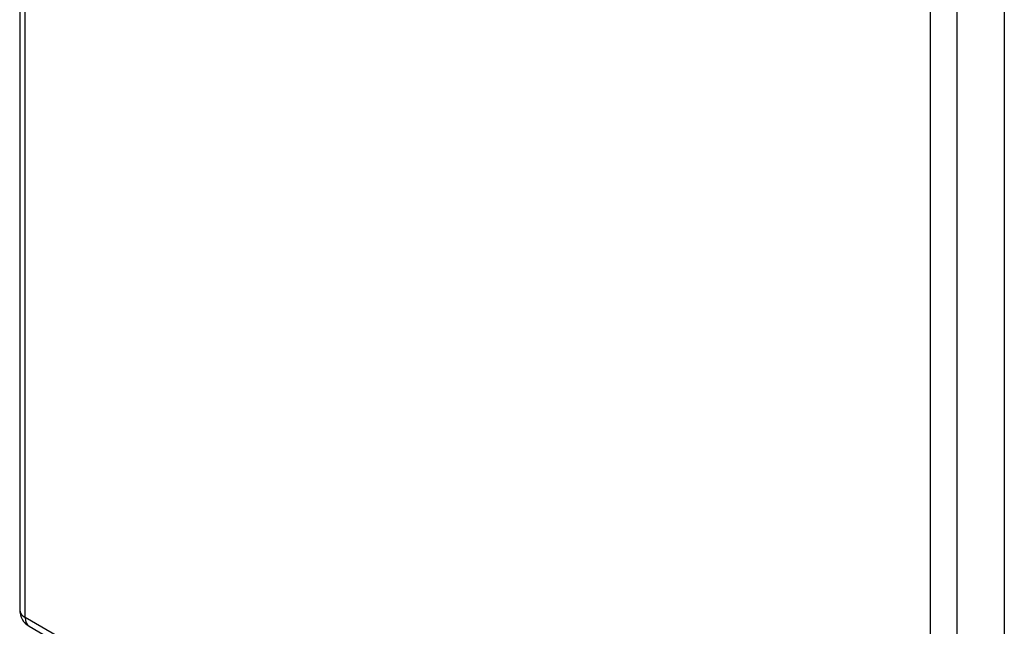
# Model space of a CAD drawing. Header units: inches. Extents: x 2.3 to 58.5, y 3.7 to 32.
# Tile 44 of 48: x 50.8 to 58.3, y 18.7 to 23.3. Entities that reach past the tile are written whole.
import ezdxf

# ---------------------------------------------------------------- set-up
doc = ezdxf.new("R2010")
doc.units = ezdxf.units.IN
doc.header["$MEASUREMENT"] = 0
doc.layers.add('Visible Edges(ANSI)', color=7, linetype='Continuous', lineweight=25)
doc.layers.add('Visible Tangent Edges(ANSI)', color=7, linetype='Continuous', lineweight=25)

msp = doc.modelspace()

# ---------------------------------------------------------------- linework, layer by layer
at = {"layer": 'Visible Edges(ANSI)'}
for p, q in [((50.8039, 31.6469), (50.8039, 18.8213)), ((58.335, 24.8183), (58.335, 17.7247)), ((50.8769, 18.6949), (57.7981, 14.699))]:
    msp.add_line(p, q, dxfattribs=at)
msp.add_arc((50.9499, 18.8213), 0.146, 180, 240, dxfattribs=at)
at = {"layer": 'Visible Tangent Edges(ANSI)'}
for p, q in [((50.8467, 18.7617), (50.8467, 31.5873)), ((57.7679, 24.6975), (57.7679, 17.6064)), ((57.9743, 17.6064), (57.9743, 24.5881)), ((57.7679, 14.7658), (50.8467, 18.7617))]:
    msp.add_line(p, q, dxfattribs=at)
for major_axis, start_param, end_param in [((-0.146, 0), 0, 0.785398), ((-0.073, -0.1264), 5.497787, 6.283185)]:
    msp.add_ellipse((50.9499, 18.8213), major_axis=major_axis, ratio=0.57735, start_param=start_param, end_param=end_param, dxfattribs=at)

doc.saveas('drawing.dxf')
